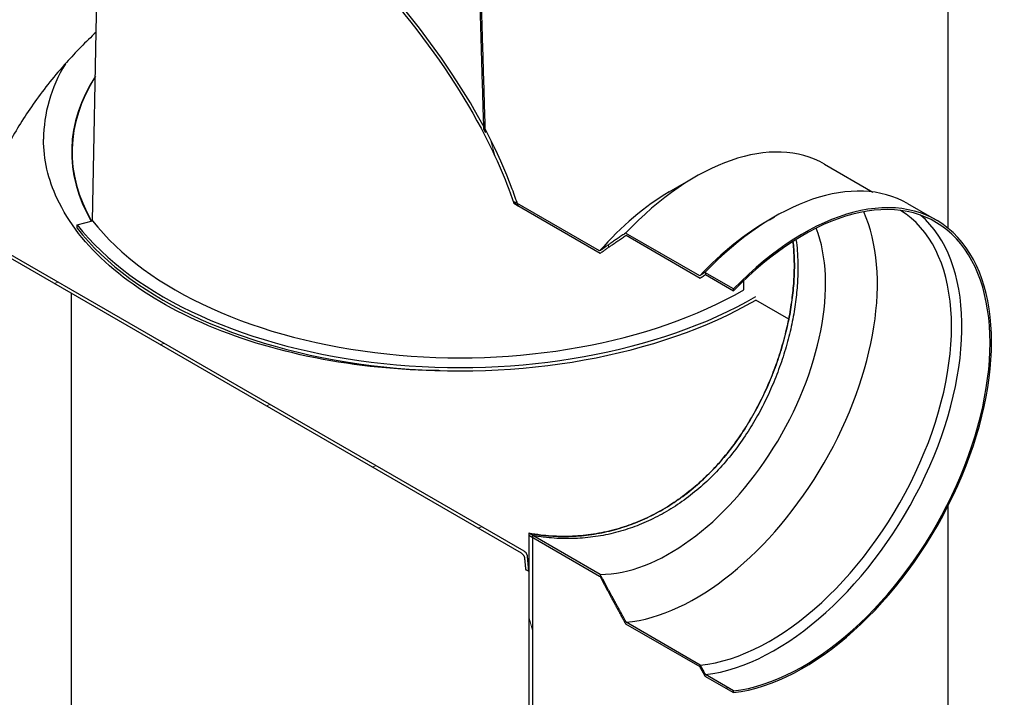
# Model space of a CAD drawing. Header units: millimetres. Extents: x -122 to 329287, y -2042 to 18239.
# Tile 26 of 39: x 20929 to 23133, y 6506 to 8024. Entities that reach past the tile are written whole.
import ezdxf

# ---------------------------------------------------------------- set-up
doc = ezdxf.new("R2010")
doc.units = ezdxf.units.MM
doc.header["$LTSCALE"] = 61
doc.layers.add('Hatch (Draken)', color=7, linetype='Continuous', lineweight=18)
doc.layers.add('Visible (Draken)', color=7, linetype='Continuous', lineweight=25)
pattern_1 = [(105, (0, 0), (-187.0757, -50.1268), [])]

msp = doc.modelspace()

# ---------------------------------------------------------------- hatches: boundary and pattern name
at = {"layer": 'Hatch (Draken)'}
h = msp.add_hatch(dxfattribs=at)
h.set_pattern_fill('ANSI31', color=256, scale=1549.4, angle=60, style=0)
h.set_pattern_definition(pattern_1)
edge = h.paths.add_edge_path()
edge.add_line((20289.49, 8620.6), (20299.08, 8615.07))
edge.add_spline(control_points=[(20299.08, 8615.07), (20302.57, 8621.65), (20306.3, 8627.96), (20340.6, 8680.57), (20385.78, 8714.87), (20522.86, 8763.06), (20623.63, 8765.15), (20809.37, 8727.21), (20881.86, 8704.18), (20990.75, 8659.61), (21027.18, 8643.05), (21089.68, 8611.97), (21115.79, 8598.19), (21150.29, 8578.94), (21158.69, 8574.17), (21167.1, 8569.31)], knot_values=[-267.0142914, -267.0142914, -267.0142914, -267.0142914, -263.1630609, -263.1630609, -233.6221111, -233.6221111, -193.8861755, -193.8861755, -169.9359932, -169.9359932, -158.022332, -158.022332, -149.5161746, -149.5161746, -146.7775342, -146.7775342, -146.7775342, -146.7775342], degree=3, periodic=0)
edge.add_spline(control_points=[(21167.1, 8569.31), (21182.8, 8560.25), (21198.5, 8550.9), (21242.16, 8524.11), (21270.13, 8506.04), (21341.13, 8457.83), (21384.19, 8426.39), (21557.58, 8290.15), (21677.42, 8173.55), (21851.98, 7961.57), (21914.26, 7869.91), (21991.24, 7725.98), (22016.49, 7669.36), (22035.12, 7612.76)], knot_values=[-146.7775342, -146.7775342, -146.7775342, -146.7775342, -141.662164, -141.662164, -132.5410706, -132.5410706, -118.4332141, -118.4332141, -75.1108478, -75.1108478, -42.8755627, -42.8755627, -23.0200455, -23.0200455, -23.0200455, -23.0200455], degree=3, periodic=0)
edge.add_line((22035.12, 7612.76), (22044.7, 7607.23))
edge.add_spline(control_points=[(22044.7, 7607.23), (22044.14, 7608.99), (22043.56, 7610.74), (22042.98, 7612.5)], knot_values=[-271.7466709, -271.7466709, -271.7466709, -271.7466709, -271.107762, -271.107762, -271.107762, -271.107762], degree=3, periodic=0)
edge.add_spline(control_points=[(22042.98, 7612.5), (22039.5, 7623.05), (22035.79, 7633.61), (22015.74, 7687.57), (21995.52, 7732.29), (21971.41, 7777.86)], knot_values=[-271.107762, -271.107762, -271.107762, -271.107762, -267.275642, -267.275642, -251.5419939, -251.5419939, -251.5419939, -251.5419939], degree=3, periodic=0)
edge.add_spline(control_points=[(21971.41, 7777.86), (21970.03, 7780.46), (21968.65, 7783.06), (21967.25, 7785.66)], knot_values=[-251.5419939, -251.5419939, -251.5419939, -251.5419939, -250.6452488, -250.6452488, -250.6452488, -250.6452488], degree=3, periodic=0)
edge.add_spline(control_points=[(21967.25, 7785.66), (21946.3, 7824.62), (21922.54, 7864.17), (21816.59, 8023.93), (21714.76, 8143.69), (21566.84, 8284.32), (21535.44, 8312.57), (21503.74, 8339.64)], knot_values=[-250.6452488, -250.6452488, -250.6452488, -250.6452488, -237.2215168, -237.2215168, -196.834104, -196.834104, -186.176508, -186.176508, -186.176508, -186.176508], degree=3, periodic=0)
edge.add_spline(control_points=[(21503.74, 8339.64), (21502.42, 8340.77), (21501.1, 8341.89), (21499.78, 8343.02)], knot_values=[-186.176508, -186.176508, -186.176508, -186.176508, -185.7324593, -185.7324593, -185.7324593, -185.7324593], degree=3, periodic=0)
edge.add_spline(control_points=[(21499.78, 8343.02), (21460.56, 8376.37), (21420.88, 8407.92), (21344.72, 8464.69), (21308.06, 8490.37), (21245.12, 8531.75), (21218.82, 8548.24), (21184.05, 8568.99), (21175.57, 8573.97), (21167.1, 8578.86)], knot_values=[-185.7324593, -185.7324593, -185.7324593, -185.7324593, -172.5559597, -172.5559597, -160.4894021, -160.4894021, -151.8624866, -151.8624866, -149.083145, -149.083145, -149.083145, -149.083145], degree=3, periodic=0)
edge.add_spline(control_points=[(21167.1, 8578.86), (21151.27, 8588), (21135.44, 8596.85), (21091.45, 8620.65), (21063.27, 8634.98), (20991.82, 8668.97), (20948.51, 8687.34), (20881.53, 8712.05), (20857.76, 8720.06), (20834.42, 8727.16)], knot_values=[-149.083145, -149.083145, -149.083145, -149.083145, -143.8935802, -143.8935802, -134.6465365, -134.6465365, -120.3638966, -120.3638966, -112.3179561, -112.3179561, -112.3179561, -112.3179561], degree=3, periodic=0)
edge.add_spline(control_points=[(20834.42, 8727.16), (20833.09, 8727.57), (20831.77, 8727.97), (20830.45, 8728.36)], knot_values=[-112.3179561, -112.3179561, -112.3179561, -112.3179561, -111.8621276, -111.8621276, -111.8621276, -111.8621276], degree=3, periodic=0)
edge.add_spline(control_points=[(20830.45, 8728.36), (20727.93, 8759.19), (20633.63, 8772.52), (20477.69, 8763.19), (20415.1, 8743.56), (20366.95, 8709.59)], knot_values=[-111.8621276, -111.8621276, -111.8621276, -111.8621276, -76.4583709, -76.4583709, -44.0621354, -44.0621354, -44.0621354, -44.0621354], degree=3, periodic=0)
edge.add_spline(control_points=[(20366.95, 8709.59), (20366.49, 8709.27), (20366.03, 8708.94), (20364.64, 8707.95), (20363.71, 8707.28), (20362.79, 8706.6)], knot_values=[-44.0621354, -44.0621354, -44.0621354, -44.0621354, -43.7516458, -43.7516458, -43.122059, -43.122059, -43.122059, -43.122059], degree=3, periodic=0)
edge.add_spline(control_points=[(20362.79, 8706.6), (20334.19, 8685.57), (20309.57, 8658.33), (20291.21, 8623.89)], knot_values=[-43.122059, -43.122059, -43.122059, -43.122059, -23.6010913, -23.6010913, -23.6010913, -23.6010913], degree=3, periodic=0)
edge.add_spline(control_points=[(20291.21, 8623.89), (20290.63, 8622.8), (20290.06, 8621.7), (20289.49, 8620.6)], knot_values=[-23.6010913, -23.6010913, -23.6010913, -23.6010913, -22.9844905, -22.9844905, -22.9844905, -22.9844905], degree=3, periodic=0)
h = msp.add_hatch(dxfattribs=at)
h.set_pattern_fill('ANSI31', color=256, scale=1549.4, angle=164.00025, style=0)
h.set_pattern_definition([(209.0002, (0, 0), (93.8962, -169.3916), [])])
edge = h.paths.add_edge_path()
edge.add_spline(control_points=[(21943.07, 8238.79), (21943, 8239), (21942.92, 8239.22), (21942.7, 8239.73), (21942.56, 8240.01), (21942.26, 8240.51), (21942.09, 8240.78), (21941.72, 8241.28), (21941.52, 8241.52), (21941.14, 8241.92), (21940.92, 8242.12), (21940.48, 8242.47), (21940.26, 8242.63), (21940.05, 8242.74)], knot_values=[0.2065764, 0.2065764, 0.2065764, 0.2065764, 0.277519, 0.277519, 0.3701459, 0.3701459, 0.4629957, 0.4629957, 0.5558455, 0.5558455, 0.6488861, 0.6488861, 0.7419268, 0.7419268, 0.7419268, 0.7419268], degree=3, periodic=0)
edge.add_line((21940.05, 8242.74), (21934.69, 8245.84))
edge.add_line((21934.69, 8245.84), (21929.36, 8248.92))
edge.add_line((21929.36, 8248.92), (21929.36, 8248.92))
edge.add_spline(control_points=[(21929.36, 8248.92), (21929.15, 8249.04), (21928.93, 8249.19), (21928.49, 8249.55), (21928.27, 8249.75), (21927.89, 8250.15), (21927.69, 8250.39), (21927.32, 8250.89), (21927.14, 8251.16), (21926.85, 8251.66), (21926.71, 8251.94), (21926.46, 8252.51), (21926.36, 8252.8), (21926.2, 8253.33), (21926.13, 8253.62), (21926.05, 8254.12), (21926.03, 8254.34), (21926.03, 8254.54)], knot_values=[0.7420856, 0.7420856, 0.7420856, 0.7420856, 0.8351857, 0.8351857, 0.9282859, 0.9282859, 1.0211824, 1.0211824, 1.114079, 1.114079, 1.2067207, 1.2067207, 1.2993625, 1.2993625, 1.39179, 1.39179, 1.4670395, 1.4670395, 1.4670395, 1.4670395], degree=3, periodic=0)
edge.add_line((21926.03, 8254.54), (21925.11, 8285.09))
edge.add_line((21925.11, 8285.09), (21921.11, 8287.39))
edge.add_line((21921.11, 8287.39), (21922.17, 8252.17))
edge.add_spline(control_points=[(21922.17, 8252.17), (21922.17, 8251.97), (21922.19, 8251.75), (21922.27, 8251.25), (21922.34, 8250.96), (21922.5, 8250.43), (21922.6, 8250.14), (21922.85, 8249.57), (21922.99, 8249.29), (21923.28, 8248.79), (21923.46, 8248.52), (21923.83, 8248.02), (21924.03, 8247.78), (21924.41, 8247.38), (21924.63, 8247.18), (21925.07, 8246.82), (21925.29, 8246.67), (21925.5, 8246.55)], knot_values=[1.5015259, 1.5015259, 1.5015259, 1.5015259, 1.5767701, 1.5767701, 1.6691923, 1.6691923, 1.7618374, 1.7618374, 1.8544825, 1.8544825, 1.9473926, 1.9473926, 2.0403028, 2.0403028, 2.1334247, 2.1334247, 2.2265465, 2.2265465, 2.2265465, 2.2265465], degree=3, periodic=0)
edge.add_line((21925.5, 8246.55), (21937.51, 8239.62))
edge.add_spline(control_points=[(21937.51, 8239.62), (21937.71, 8239.5), (21937.94, 8239.35), (21938.38, 8238.99), (21938.59, 8238.79), (21938.97, 8238.39), (21939.17, 8238.15), (21939.54, 8237.65), (21939.72, 8237.39), (21940.01, 8236.88), (21940.15, 8236.6), (21940.37, 8236.1), (21940.46, 8235.87), (21940.53, 8235.66)], knot_values=[2.2259694, 2.2259694, 2.2259694, 2.2259694, 2.3189283, 2.3189283, 2.4118872, 2.4118872, 2.504651, 2.504651, 2.5974148, 2.5974148, 2.6901369, 2.6901369, 2.7613555, 2.7613555, 2.7613555, 2.7613555], degree=3, periodic=0)
edge.add_line((21940.53, 8235.66), (21954.87, 8191.99))
edge.add_spline(control_points=[(21954.87, 8191.99), (21954.89, 8191.92), (21954.91, 8191.86), (21955.01, 8191.53), (21955.08, 8191.25), (21955.16, 8190.74), (21955.18, 8190.52), (21955.18, 8190.32)], knot_values=[2.7606067, 2.7606067, 2.7606067, 2.7606067, 2.7822616, 2.7822616, 2.8747193, 2.8747193, 2.949999, 2.949999, 2.949999, 2.949999], degree=3, periodic=0)
edge.add_line((21955.18, 8190.32), (21967.25, 7785.66))
edge.add_line((21967.25, 7785.66), (21967.43, 7779.58))
edge.add_spline(control_points=[(21967.43, 7779.58), (21968.83, 7776.9), (21970.22, 7774.22), (21971.6, 7771.54)], knot_values=[-16.5355278, -16.5355278, -16.5355278, -16.5355278, -15.5712959, -15.5712959, -15.5712959, -15.5712959], degree=3, periodic=0)
edge.add_line((21971.6, 7771.54), (21971.41, 7777.86))
edge.add_line((21971.41, 7777.86), (21959.15, 8189.13))
edge.add_spline(control_points=[(21959.15, 8189.13), (21959.14, 8189.33), (21959.12, 8189.55), (21959.04, 8190.05), (21958.97, 8190.34), (21958.88, 8190.67), (21958.86, 8190.73), (21958.84, 8190.79)], knot_values=[0.0171781, 0.0171781, 0.0171781, 0.0171781, 0.0924613, 0.0924613, 0.1849225, 0.1849225, 0.2065685, 0.2065685, 0.2065685, 0.2065685], degree=3, periodic=0)
edge.add_line((21958.84, 8190.79), (21943.07, 8238.79))
h = msp.add_hatch(dxfattribs=at)
h.set_pattern_fill('ANSI31', color=256, scale=1549.4, angle=60, style=0)
h.set_pattern_definition(pattern_1)
edge = h.paths.add_edge_path()
edge.add_line((22451.43, 7450.23), (22285.54, 7546.01))
edge.add_spline(control_points=[(22285.54, 7546.01), (22253.84, 7524.73), (22227.47, 7505.99)], knot_values=[0, 0, 0, 12.988135, 12.988135, 12.988135], weights=[1, 1.0035167, 1], degree=2, periodic=0)
edge.add_line((22227.47, 7505.99), (22042.98, 7612.5))
edge.add_line((22042.98, 7612.5), (22037.09, 7615.91))
edge.add_spline(control_points=[(22037.09, 7615.91), (22037.65, 7614.16), (22038.2, 7612.41), (22038.75, 7610.67)], knot_values=[-22.2416269, -22.2416269, -22.2416269, -22.2416269, -21.627756, -21.627756, -21.627756, -21.627756], degree=3, periodic=0)
edge.add_line((22038.75, 7610.67), (22228.85, 7500.91))
edge.add_spline(control_points=[(22228.85, 7500.91), (22255.18, 7519.72), (22286.91, 7541.07)], knot_values=[0, 0, 0, 13.001024, 13.001024, 13.001024], weights=[1, 1.0035922, 1], degree=2, periodic=0)
edge.add_line((22286.91, 7541.07), (22452.81, 7445.29))
edge.add_spline(control_points=[(22452.81, 7445.29), (22458.52, 7449.13), (22464.42, 7453.07)], knot_values=[0, 0, 0, 2.5761443, 2.5761443, 2.5761443], weights=[1, 1.0001158, 1], degree=2, periodic=0)
edge.add_line((22464.42, 7453.07), (22527.46, 7416.67))
edge.add_line((22527.46, 7416.67), (22527.46, 7420.8))
edge.add_line((22527.46, 7420.8), (22463.05, 7457.99))
edge.add_spline(control_points=[(22463.05, 7457.99), (22457.15, 7454.06), (22451.43, 7450.23)], knot_values=[0, 0, 0, 2.5743053, 2.5743053, 2.5743053], weights=[1, 1.0001136, 1], degree=2, periodic=0)
h = msp.add_hatch(dxfattribs=at)
h.set_pattern_fill('ANSI31', color=256, scale=1549.4, angle=150.00021, style=0)
h.set_pattern_definition([(195.0002, (0, 0), (50.1275, -187.0755), [])])
edge = h.paths.add_edge_path()
edge.add_line((20740.69, 7586.59), (20748.58, 7582.04))
edge.add_line((20748.58, 7582.04), (22051.95, 6829.54))
edge.add_spline(control_points=[(22051.95, 6829.54), (22052.41, 6829.27), (22052.93, 6828.93), (22053.93, 6828.13), (22054.42, 6827.68), (22055.27, 6826.81), (22055.71, 6826.31), (22056.53, 6825.24), (22056.92, 6824.67), (22057.55, 6823.63), (22057.85, 6823.06), (22058.38, 6821.89), (22058.6, 6821.3), (22058.93, 6820.26), (22059.07, 6819.7), (22059.2, 6818.91), (22059.23, 6818.66), (22059.25, 6818.42)], knot_values=[4.685484, 4.685484, 4.685484, 4.685484, 4.8971561, 4.8971561, 5.1088282, 5.1088282, 5.3097808, 5.3097808, 5.5107334, 5.5107334, 5.6994859, 5.6994859, 5.8882383, 5.8882383, 6.0674045, 6.0674045, 6.1506769, 6.1506769, 6.1506769, 6.1506769], degree=3, periodic=0)
edge.add_line((22059.25, 6818.42), (22061.6, 6792.56))
edge.add_line((22061.6, 6792.56), (22068.89, 6789.11))
edge.add_line((22068.89, 6789.11), (22065.89, 6822.25))
edge.add_spline(control_points=[(22065.89, 6822.25), (22065.87, 6822.49), (22065.84, 6822.74), (22065.71, 6823.53), (22065.57, 6824.09), (22065.24, 6825.14), (22065.02, 6825.73), (22064.49, 6826.89), (22064.18, 6827.46), (22063.56, 6828.5), (22063.17, 6829.07), (22062.35, 6830.14), (22061.91, 6830.64), (22061.07, 6831.51), (22060.57, 6831.96), (22059.57, 6832.75), (22059.06, 6833.1), (22058.59, 6833.37)], knot_values=[0.0958939, 0.0958939, 0.0958939, 0.0958939, 0.1792454, 0.1792454, 0.3584909, 0.3584909, 0.5471938, 0.5471938, 0.7358967, 0.7358967, 0.9366282, 0.9366282, 1.1373598, 1.1373598, 1.3486523, 1.3486523, 1.5599449, 1.5599449, 1.5599449, 1.5599449], degree=3, periodic=0)
edge.add_line((22058.59, 6833.37), (20828.6, 7543.5))
edge.add_line((20828.6, 7543.5), (20786.78, 7567.65))
edge.add_line((20786.78, 7567.65), (20748.58, 7589.71))
edge.add_spline(control_points=[(20748.58, 7589.71), (20748.09, 7589.99), (20747.55, 7590.25), (20746.49, 7590.65), (20745.97, 7590.79), (20745.08, 7590.94), (20744.63, 7590.97), (20743.76, 7590.91), (20743.36, 7590.81), (20742.67, 7590.54), (20742.32, 7590.34), (20741.98, 7590.04), (20741.94, 7590.01), (20741.91, 7589.97)], knot_values=[1.6174821, 1.6174821, 1.6174821, 1.6174821, 1.8390818, 1.8390818, 2.0606815, 2.0606815, 2.2660802, 2.2660802, 2.4714788, 2.4714788, 2.6730643, 2.6730643, 2.6982694, 2.6982694, 2.6982694, 2.6982694], degree=3, periodic=0)
edge.add_spline(control_points=[(20741.91, 7589.97), (20741.65, 7589.73), (20741.44, 7589.44), (20741.09, 7588.81), (20740.94, 7588.42), (20740.74, 7587.54), (20740.69, 7587.06), (20740.69, 7586.59)], knot_values=[2.6982694, 2.6982694, 2.6982694, 2.6982694, 2.8746497, 2.8746497, 3.0574232, 3.0574232, 3.2401966, 3.2401966, 3.2401966, 3.2401966], degree=3, periodic=0)
h = msp.add_hatch(dxfattribs=at)
h.set_pattern_fill('ANSI31', color=256, scale=1549.4, angle=60, style=0)
h.set_pattern_definition(pattern_1)
h.paths.add_polyline_path([(22077.68, 6868.73), (22068.89, 6873.8), (22068.89, 4653.12), (22075.48, 4649.31), (22077.68, 4648.05), (22077.68, 4649.71), (22077.68, 6864.45)])
h = msp.add_hatch(dxfattribs=at)
h.set_pattern_fill('ANSI31', color=256, scale=1549.4, angle=60, style=0)
h.set_pattern_definition(pattern_1)
edge = h.paths.add_edge_path()
edge.add_line((22285.54, 6670.9), (22451.43, 6575.12))
edge.add_spline(control_points=[(22451.43, 6575.12), (22457.15, 6564.69), (22463.05, 6553.95)], knot_values=[0, 0, 0, 2.5743053, 2.5743053, 2.5743053], weights=[1, 1.0001136, 1], degree=2, periodic=0)
edge.add_line((22463.05, 6553.95), (22527.46, 6516.76))
edge.add_line((22527.46, 6516.76), (22527.46, 6520.88))
edge.add_line((22527.46, 6520.88), (22464.42, 6557.28))
edge.add_spline(control_points=[(22464.42, 6557.28), (22458.52, 6568.03), (22452.81, 6578.47)], knot_values=[0, 0, 0, 2.5761443, 2.5761443, 2.5761443], weights=[1, 1.0001158, 1], degree=2, periodic=0)
edge.add_line((22452.81, 6578.47), (22286.91, 6674.25))
edge.add_spline(control_points=[(22286.91, 6674.25), (22255.18, 6732.24), (22228.85, 6781.45)], knot_values=[0, 0, 0, 13.001024, 13.001024, 13.001024], weights=[1, 1.0035922, 1], degree=2, periodic=0)
edge.add_line((22228.85, 6781.45), (22068.89, 6873.8))
edge.add_line((22068.89, 6873.8), (22068.89, 6869.52))
edge.add_line((22068.89, 6869.52), (22077.68, 6864.45))
edge.add_line((22077.68, 6864.45), (22227.47, 6777.97))
edge.add_spline(control_points=[(22227.47, 6777.97), (22253.84, 6728.78), (22285.54, 6670.9)], knot_values=[0, 0, 0, 12.988135, 12.988135, 12.988135], weights=[1, 1.0035167, 1], degree=2, periodic=0)

# ---------------------------------------------------------------- linework, layer by layer
at = {"layer": 'Visible (Draken)'}
for p, q in [((23007.43, 7556.95), (23007.43, 8187.82)), ((21092.06, 7573.53), (21103.15, 8145.1)), ((22731.23, 7700.35), (22839.27, 7637.97)), ((22383.42, 7638.13), (22441.48, 7671.65)), ((22035.12, 7612.76), (22044.7, 7607.23)), ((22227.47, 7505.99), (22037.09, 7615.91)), ((22038.75, 7610.67), (22228.85, 7500.91)), ((22916.95, 7612.09), (22981.37, 7574.9)), ((20740.69, 7586.59), (22051.95, 6829.54)), ((22058.59, 6833.37), (20748.58, 7589.71)), ((21057.68, 7564.61), (21092.06, 7573.53)), ((21057.68, 7556.95), (21057.68, 7564.61)), ((22607.38, 7575.87), (22618.99, 7582.57)), ((22451.43, 7450.23), (22285.54, 7546.01)), ((22286.91, 7541.07), (22452.81, 7445.29)), ((22527.46, 7420.8), (22463.05, 7457.99)), ((22464.42, 7453.07), (22527.46, 7416.67)), ((22550.57, 7419.02), (22550.27, 7439.55)), ((21045.3, 5927.06), (21045.3, 7410.73)), ((22527.46, 7416.67), (22527.46, 7420.8)), ((22650.9, 7353.43), (22577.23, 7395.96)), ((23007.43, 5418.72), (23007.43, 6934.83)), ((22077.68, 6868.73), (22068.89, 6873.8)), ((22068.89, 6873.8), (22068.89, 4653.12)), ((22228.85, 6781.45), (22068.89, 6873.8)), ((22068.89, 6873.8), (22068.89, 6869.52)), ((22068.89, 6869.52), (22227.47, 6777.97)), ((22077.68, 4648.05), (22077.68, 6868.73)), ((22285.54, 6670.9), (22451.43, 6575.12)), ((22452.81, 6578.47), (22286.91, 6674.25)), ((22463.05, 6553.95), (22527.46, 6516.76)), ((22527.46, 6520.88), (22464.42, 6557.28)), ((22527.46, 6516.76), (22527.46, 6520.88))]:
    msp.add_line(p, q, dxfattribs=at)
for centre, major_axis, start_param, end_param in [((21887.1, 7756.1), (-904.68, 0), 5.9532613, 6.2831853), ((21887.1, 7727.75), (-841.8, 0), 5.926256, 6.6076733), ((21887.1, 7727.75), (-841.8, 0), 5.926256, 6.6076733), ((21887.1, 7727.75), (-840.86, 0), 5.929368, 6.6075636), ((22441.48, 7198.49), (289.75, 501.86), 0, 1.1758073), ((22618.99, 7096), (297.96, 516.08), 0, 1.1644919), ((22683.41, 7058.81), (297.96, 516.08), 3.547897, 7.4476772), ((22683.41, 7058.81), (295.62, 512.02), 3.5447334, 7.4508409), ((22383.42, 7232.01), (-248.69, -430.75), 3.9269908, 4.386375), ((22442.85, 7197.7), (-287.4, -497.8), 0.3916272, 2.7476112), ((22608.75, 7101.91), (-287.4, -497.8), 0.3916272, 3.1232806), ((22620.37, 7095.21), (295.62, 512.02), 3.5447334, 6.176355), ((21913.64, 7786.75), (938.46, 0), 3.5640357, 5.4977871), ((21913.64, 7786.75), (900.76, 0), 3.5640357, 5.4977871), ((22607.38, 7102.71), (-289.75, -501.86), 3.9269908, 4.3174), ((21913.64, 7779.09), (938.46, 0), 3.5640357, 5.4977871), ((22384.79, 7231.22), (-246.35, -426.68), 0.3212972, 2.7030717)]:
    msp.add_ellipse(centre, major_axis=major_axis, ratio=0.5773503, start_param=start_param, end_param=end_param, dxfattribs=at)
for points, knots in [([(22044.7, 7607.23), (22040.73, 7619.53), (22036.45, 7631.85), (22001.07, 7727.07), (21955.29, 7814.8), (21816.59, 8023.93), (21714.76, 8143.69), (21527.37, 8321.84), (21454.37, 8382.95), (21344.72, 8464.69), (21308.06, 8490.37), (21245.12, 8531.75), (21218.82, 8548.24), (21184.05, 8568.99), (21175.57, 8573.97), (21167.1, 8578.86)], [-271.7466709, -271.7466709, -271.7466709, -271.7466709, -267.275642, -267.275642, -237.2215168, -237.2215168, -196.834104, -196.834104, -172.5559597, -172.5559597, -160.4894021, -160.4894021, -151.8624866, -151.8624866, -149.083145, -149.083145, -149.083145, -149.083145]), ([(21167.1, 8569.31), (21182.8, 8560.25), (21198.5, 8550.9), (21242.16, 8524.11), (21270.13, 8506.04), (21341.13, 8457.83), (21384.19, 8426.39), (21557.58, 8290.15), (21677.42, 8173.55), (21851.98, 7961.57), (21914.26, 7869.91), (21991.24, 7725.98), (22016.49, 7669.36), (22035.12, 7612.76)], [-146.7775342, -146.7775342, -146.7775342, -146.7775342, -141.662164, -141.662164, -132.5410706, -132.5410706, -118.4332141, -118.4332141, -75.1108478, -75.1108478, -42.8755627, -42.8755627, -23.0200455, -23.0200455, -23.0200455, -23.0200455]), ([(21100.26, 7996.03), (21076.75, 7974.01), (21054.46, 7951.25), (21033.48, 7927.85), (21007.89, 7899.32), (20984.27, 7869.84), (20962.8, 7839.65), (20942.73, 7811.44), (20924.54, 7782.61), (20908.35, 7753.34), (20878.45, 7699.3), (20855.36, 7643.78), (20839.61, 7588.03), (20835.42, 7573.2), (20831.75, 7558.35), (20828.6, 7543.5)], [1.16308798, 1.16308798, 1.16308798, 1.16308798, 1.26407371, 1.26407371, 1.26407371, 1.38725772, 1.38725772, 1.38725772, 1.50235964, 1.50235964, 1.50235964, 1.71486418, 1.71486418, 1.71486418, 1.77139868, 1.77139868, 1.77139868, 1.77139868]), ([(21870.55, 7237.84), (21866.06, 7237.89), (21861.57, 7237.95), (21760.6, 7239.88), (21664.65, 7250.67), (21483.58, 7289.04), (21398.49, 7316.6), (21247.85, 7385.56), (21182.31, 7426.93), (21077.21, 7519.1), (21037.73, 7569.88), (20992.71, 7666.24), (20982.42, 7711.18), (20982.42, 7756.1)], [5.515997, 5.515997, 5.515997, 5.515997, 5.5308263, 5.5308263, 5.8495566, 5.8495566, 6.1681349, 6.1681349, 6.4864113, 6.4864113, 6.805101, 6.805101, 7.0685835, 7.0685835, 7.0685835, 7.0685835]), ([(22068.89, 6873.8), (22079.05, 6871.93), (22089.3, 6870.41), (22114.97, 6867.55), (22130.46, 6866.64), (22161.48, 6866.51), (22177.01, 6867.28), (22207.82, 6870.48), (22223.11, 6872.9), (22253.18, 6879.34), (22267.97, 6883.35), (22296.02, 6892.52), (22309.76, 6897.76), (22337.13, 6909.83), (22350.77, 6916.66), (22377.66, 6931.89), (22390.92, 6940.28), (22416.82, 6958.52), (22429.46, 6968.36), (22453.9, 6989.32), (22465.73, 7000.45), (22488.41, 7023.76), (22499.27, 7035.95), (22519.89, 7061.11), (22529.66, 7074.09), (22548.02, 7100.49), (22556.61, 7113.93), (22572.48, 7140.72), (22580.03, 7154.53), (22594.31, 7182.87), (22601.03, 7197.41), (22613.51, 7226.93), (22619.28, 7241.92), (22629.77, 7272.07), (22634.5, 7287.23), (22642.89, 7317.43), (22646.54, 7332.48), (22652.77, 7362.21), (22655.34, 7376.89), (22659.41, 7405.61), (22660.91, 7419.65), (22662.88, 7446.87), (22663.35, 7460.04), (22663.35, 7472.67), (22663.35, 7485.34), (22662.88, 7497.9), (22661.42, 7515.98), (22660.84, 7521.71), (22660.14, 7527.37)], [-104.3920773, -104.3920773, -104.3920773, -104.3920773, -100.8309962, -100.8309962, -95.5348393, -95.5348393, -90.2386825, -90.2386825, -84.9425256, -84.9425256, -79.6463688, -79.6463688, -74.6364851, -74.6364851, -69.6266013, -69.6266013, -64.6167176, -64.6167176, -59.6068339, -59.6068339, -54.5969501, -54.5969501, -49.5870664, -49.5870664, -44.5771826, -44.5771826, -39.5672989, -39.5672989, -34.6213865, -34.6213865, -29.6754742, -29.6754742, -24.7295618, -24.7295618, -19.7836495, -19.7836495, -14.8377371, -14.8377371, -9.8918247, -9.8918247, -4.9459124, -4.9459124, 0, 0, 0, 4.9604932, 4.9604932, 7.2944389, 7.2944389, 7.2944389, 7.2944389]), ([(22660.14, 7527.37), (22660.84, 7521.71), (22661.42, 7515.98), (22662.88, 7497.9), (22663.35, 7485.34), (22663.35, 7472.67), (22663.35, 7460), (22662.88, 7446.79), (22660.89, 7419.49), (22659.39, 7405.41), (22655.29, 7376.6), (22652.71, 7361.88), (22646.45, 7332.06), (22642.77, 7316.97), (22634.34, 7286.69), (22629.58, 7271.49), (22619.03, 7241.26), (22613.23, 7226.23), (22600.68, 7196.63), (22593.92, 7182.06), (22579.56, 7153.65), (22571.97, 7139.81), (22556.05, 7113.04), (22547.47, 7099.66), (22529.12, 7073.36), (22519.36, 7060.44), (22498.77, 7035.38), (22487.93, 7023.24), (22465.28, 7000.01), (22453.48, 6988.93), (22429.08, 6968.06), (22416.47, 6958.26), (22390.63, 6940.09), (22377.41, 6931.73), (22350.58, 6916.57), (22336.98, 6909.76), (22309.68, 6897.73), (22295.98, 6892.51), (22267.62, 6883.23), (22252.47, 6879.15), (22221.67, 6872.64), (22206.03, 6870.22), (22174.5, 6867.1), (22158.62, 6866.42), (22126.91, 6866.79), (22111.07, 6867.85), (22086.51, 6870.83), (22077.66, 6872.19), (22068.89, 6873.8)], [-7.2944389, -7.2944389, -7.2944389, -7.2944389, -4.9604932, -4.9604932, 0, 0, 0, 4.9604932, 4.9604932, 9.9209864, 9.9209864, 14.8814796, 14.8814796, 19.8419728, 19.8419728, 24.802466, 24.802466, 29.7629592, 29.7629592, 34.7234524, 34.7234524, 39.6839456, 39.6839456, 44.6792151, 44.6792151, 49.6744846, 49.6744846, 54.6697541, 54.6697541, 59.6650236, 59.6650236, 64.6602931, 64.6602931, 69.6555627, 69.6555627, 74.6508322, 74.6508322, 79.6461017, 79.6461017, 85.071987, 85.071987, 90.4978724, 90.4978724, 95.9237577, 95.9237577, 101.3496431, 101.3496431, 104.4296945, 104.4296945, 104.4296945, 104.4296945]), ([(22666.92, 7531.66), (22668.18, 7523.13), (22669.16, 7514.43), (22670.87, 7493.29), (22671.35, 7480.73), (22671.35, 7468.06), (22671.35, 7455.39), (22670.87, 7442.18), (22668.88, 7414.88), (22667.37, 7400.8), (22663.28, 7372), (22660.69, 7357.28), (22654.43, 7327.46), (22650.75, 7312.37), (22642.32, 7282.09), (22637.56, 7266.89), (22627, 7236.67), (22621.2, 7221.64), (22608.65, 7192.04), (22601.89, 7177.47), (22587.53, 7149.06), (22579.94, 7135.23), (22564.03, 7108.46), (22555.45, 7095.08), (22537.11, 7068.78), (22527.36, 7055.85), (22506.78, 7030.79), (22495.95, 7018.64), (22473.32, 6995.41), (22461.53, 6984.33), (22437.15, 6963.44), (22424.56, 6953.62), (22398.75, 6935.44), (22385.54, 6927.07), (22358.75, 6911.87), (22345.17, 6905.05), (22317.9, 6892.99), (22304.22, 6887.76), (22276.27, 6878.56), (22261.52, 6874.54), (22231.52, 6868.07), (22216.27, 6865.62), (22185.54, 6862.38), (22170.05, 6861.59), (22139.11, 6861.67), (22123.66, 6862.55), (22098.05, 6865.37), (22087.81, 6866.88), (22077.68, 6868.73)], [-8.5270811, -8.5270811, -8.5270811, -8.5270811, -4.9602293, -4.9602293, 0, 0, 0, 4.9602293, 4.9602293, 9.9204585, 9.9204585, 14.8806878, 14.8806878, 19.840917, 19.840917, 24.8011463, 24.8011463, 29.7613755, 29.7613755, 34.7216048, 34.7216048, 39.681834, 39.681834, 44.6762588, 44.6762588, 49.6706835, 49.6706835, 54.6651083, 54.6651083, 59.659533, 59.659533, 64.6539578, 64.6539578, 69.6483825, 69.6483825, 74.6428073, 74.6428073, 79.6372321, 79.6372321, 84.9268576, 84.9268576, 90.2164831, 90.2164831, 95.5061086, 95.5061086, 100.7957341, 100.7957341, 104.3574776, 104.3574776, 104.3574776, 104.3574776]), ([(22051.95, 6829.54), (22052.41, 6829.27), (22052.93, 6828.93), (22053.93, 6828.13), (22054.42, 6827.68), (22055.27, 6826.81), (22055.71, 6826.31), (22056.53, 6825.24), (22056.92, 6824.67), (22057.55, 6823.63), (22057.85, 6823.06), (22058.38, 6821.89), (22058.6, 6821.3), (22058.93, 6820.26), (22059.07, 6819.7), (22059.2, 6818.91), (22059.23, 6818.66), (22059.25, 6818.42)], [4.685484, 4.685484, 4.685484, 4.685484, 4.8971561, 4.8971561, 5.1088282, 5.1088282, 5.3097808, 5.3097808, 5.5107334, 5.5107334, 5.6994859, 5.6994859, 5.8882383, 5.8882383, 6.0674045, 6.0674045, 6.1506769, 6.1506769, 6.1506769, 6.1506769]), ([(22065.89, 6822.25), (22065.87, 6822.49), (22065.84, 6822.74), (22065.71, 6823.53), (22065.57, 6824.09), (22065.24, 6825.14), (22065.02, 6825.73), (22064.49, 6826.89), (22064.18, 6827.46), (22063.56, 6828.5), (22063.17, 6829.07), (22062.35, 6830.14), (22061.91, 6830.64), (22061.07, 6831.51), (22060.57, 6831.96), (22059.57, 6832.75), (22059.06, 6833.1), (22058.59, 6833.37)], [0.0958939, 0.0958939, 0.0958939, 0.0958939, 0.1792454, 0.1792454, 0.3584909, 0.3584909, 0.5471938, 0.5471938, 0.7358967, 0.7358967, 0.9366282, 0.9366282, 1.1373598, 1.1373598, 1.3486523, 1.3486523, 1.5599449, 1.5599449, 1.5599449, 1.5599449])]:
    msp.add_open_spline(points, degree=3, knots=knots, dxfattribs=at)
for points, weights in [([(21955.18, 8190.32), (21961.14, 7990.41), (21967.43, 7779.58)], [1, 1.00043127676, 1.0001586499]), ([(21971.6, 7771.54), (21965.21, 7985.88), (21959.15, 8189.13)], [1.00016368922, 1.00043302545, 1]), ([(22285.54, 7546.01), (22253.84, 7524.73), (22227.47, 7505.99)], [1, 1.00351670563, 1]), ([(22228.85, 7500.91), (22255.18, 7519.72), (22286.91, 7541.07)], [1, 1.00359222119, 1]), ([(22463.05, 7457.99), (22457.15, 7454.06), (22451.43, 7450.23)], [1, 1.00011362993, 1]), ([(22452.81, 7445.29), (22458.52, 7449.13), (22464.42, 7453.07)], [1, 1.00011577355, 1]), ([(22059.25, 6818.42), (22060.43, 6805.51), (22061.6, 6792.56)], [1, 1.0000007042, 1]), ([(22068.89, 6789.11), (22067.39, 6805.71), (22065.89, 6822.25)], [1.0000000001, 1.000001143, 1.0000000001]), ([(22061.6, 6792.56), (22065.24, 6790.84), (22068.89, 6789.11)], [1.0653267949, 1.06284854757, 1.06036173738]), ([(22227.47, 6777.97), (22253.84, 6728.78), (22285.54, 6670.9)], [1, 1.00351670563, 1]), ([(22286.91, 6674.25), (22255.18, 6732.24), (22228.85, 6781.45)], [1, 1.00359222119, 1]), ([(22451.43, 6575.12), (22457.15, 6564.69), (22463.05, 6553.95)], [1, 1.00011362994, 1]), ([(22464.42, 6557.28), (22458.52, 6568.03), (22452.81, 6578.47)], [1, 1.00011577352, 1])]:
    msp.add_rational_spline(points, weights, degree=2, dxfattribs=at)
for points in [[(21967.43, 7779.58), (21968.83, 7776.9), (21970.22, 7774.22), (21971.6, 7771.54)], [(22037.09, 7615.91), (22037.65, 7614.16), (22038.2, 7612.41), (22038.75, 7610.67)]]:
    msp.add_open_spline(points, degree=3, dxfattribs=at)

doc.saveas('drawing.dxf')
